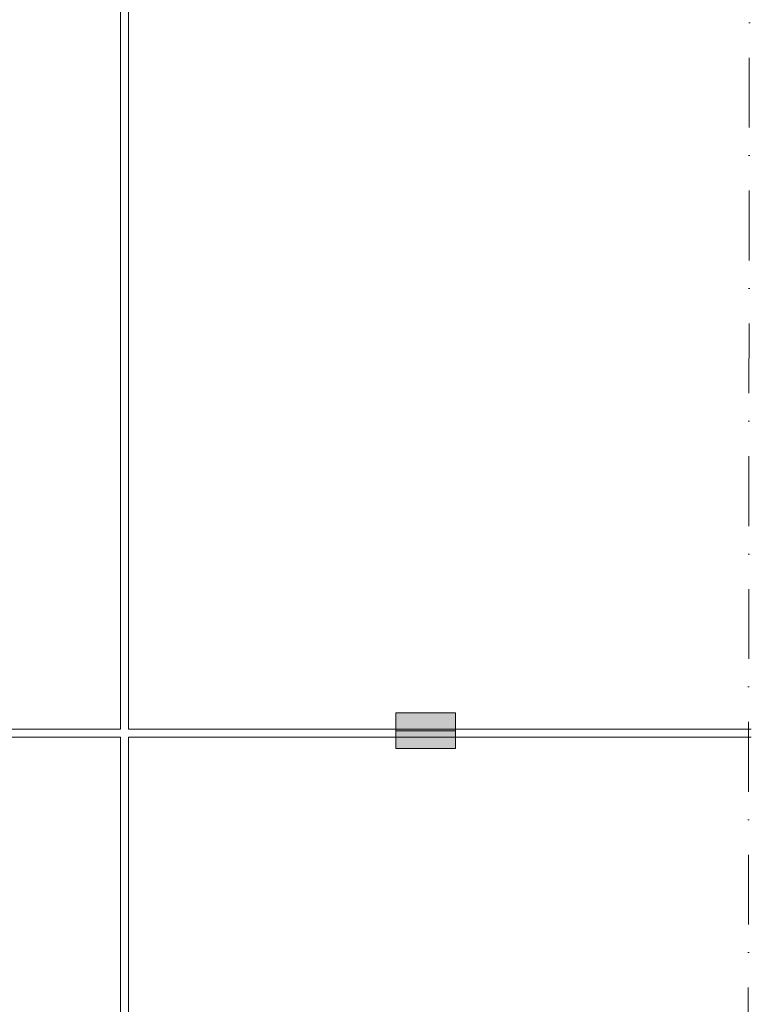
# Model space of a CAD drawing. Extents: x -106507 to -42801, y 48734 to 74234.
# Tile 6 of 69: x -82065 to -78373, y 58686 to 63655. Entities that reach past the tile are written whole.
import ezdxf

# ---------------------------------------------------------------- set-up
doc = ezdxf.new("R2010")
doc.units = 0
doc.header["$MEASUREMENT"] = 0
doc.linetypes.add('Dot & Dashed', pattern=[670.277762, 352.777767, -176.388884, 0, -141.111112])
doc.layers.add('2D Drafting - General_Pen_No__2', color=7, linetype='Continuous', lineweight=15, true_color=0x7f7f7f)
doc.layers.add('2D Drafting - General_Pen_No__62', color=7, linetype='Continuous', lineweight=20, true_color=0xaaaaaa)

msp = doc.modelspace()

# ---------------------------------------------------------------- hatches: boundary and pattern name
at = {"layer": '2D Drafting - General_Pen_No__62', "linetype": 'Continuous'}
for points in [[(-79866.51, 60066.69), (-80166.51, 60066.69), (-80166.51, 60156.69), (-79866.51, 60156.69)], [(-79866.51, 59976.69), (-80166.51, 59976.69), (-80166.51, 60066.69), (-79866.51, 60066.69)]]:
    msp.add_hatch(color=256, dxfattribs=at).paths.add_polyline_path(points, flags=0)

# ---------------------------------------------------------------- linework, layer by layer
at = {"layer": '2D Drafting - General_Pen_No__2', "linetype": 'Dot & Dashed'}
msp.add_line((-78393.73, 53725), (-78375.83, 70626.66), dxfattribs=at)
at = {"layer": '2D Drafting - General_Pen_No__2', "linetype": 'Continuous'}
for p, q in [((-81556.51, 66044.55), (-81556.51, 60074.55)), ((-81516.51, 66044.55), (-81516.51, 60074.55)), ((-81556.51, 60074.55), (-93526.51, 60074.55)), ((-93526.51, 60034.55), (-81556.51, 60034.55)), ((-81556.51, 60034.55), (-81556.51, 54064.55)), ((-78373.34, 60074.55), (-81516.51, 60074.55)), ((-81516.51, 60034.55), (-78373.34, 60034.55)), ((-81516.51, 60034.55), (-81516.51, 54064.55))]:
    msp.add_line(p, q, dxfattribs=at)
at = {"layer": '2D Drafting - General_Pen_No__2', "linetype": 'Continuous', "flags": 128}
for points in [[(-79866.51, 60066.69), (-80166.51, 60066.69), (-80166.51, 60156.69), (-79866.51, 60156.69)], [(-79866.51, 59976.69), (-80166.51, 59976.69), (-80166.51, 60066.69), (-79866.51, 60066.69)]]:
    msp.add_lwpolyline(points, close=True, dxfattribs=at)

doc.saveas('drawing.dxf')
